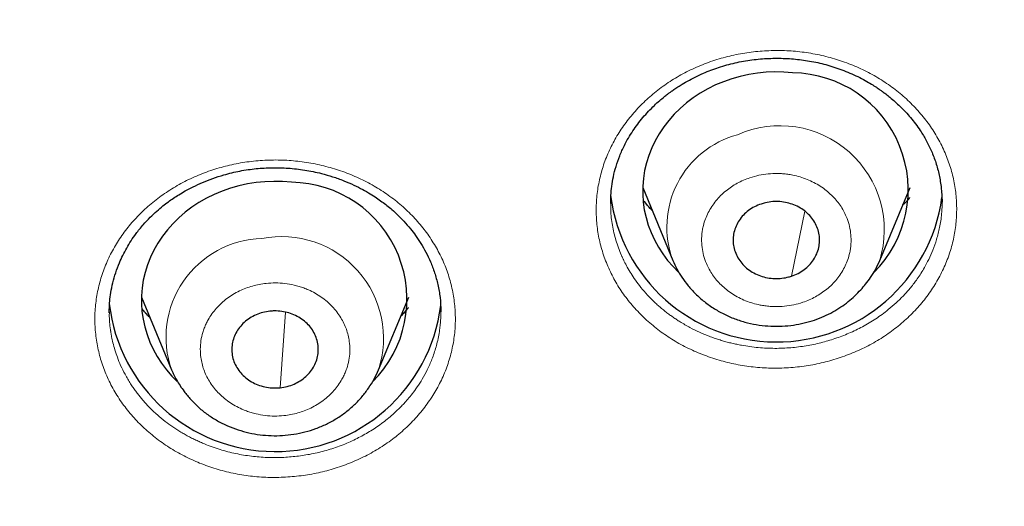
# Model space of a CAD drawing. Header units: millimetres. Extents: x 8 to 1352, y 12 to 1248.
# Tile 58 of 126: x 547 to 561, y 1089 to 1096. Entities that reach past the tile are written whole.
import ezdxf

# ---------------------------------------------------------------- set-up
doc = ezdxf.new("R2010")
doc.units = ezdxf.units.MM

msp = doc.modelspace()

# ---------------------------------------------------------------- linework, layer by layer
at = {"color": 7, "linetype": 'Continuous', "lineweight": 30}
for p, q in [((555.529, 1093.36), (555.948, 1092.348)), ((558.818, 1092.348), (559.237, 1093.36)), ((555.086, 1093.141), (555.086, 1093.165)), ((559.681, 1093.201), (559.682, 1093.159)), ((555.948, 1092.348), (555.949, 1092.344)), ((548.575, 1091.841), (548.994, 1090.829)), ((551.864, 1090.829), (552.283, 1091.841)), ((552.728, 1091.662), (552.729, 1091.634)), ((548.13, 1091.628), (548.131, 1091.636))]:
    msp.add_line(p, q, dxfattribs=at)
at = {"color": 252, "linetype": 'Continuous', "lineweight": 0}
for p, q in [((557.778, 1093.033), (557.595, 1092.132)), ((550.574, 1091.63), (550.5, 1090.582))]:
    msp.add_line(p, q, dxfattribs=at)
at = {"color": 7, "linetype": 'Continuous', "lineweight": 30, "flags": 128}
for points in [[(557.609, 1094.953), (557.486, 1094.963), (557.364, 1094.965), (557.241, 1094.96), (557.119, 1094.949), (556.999, 1094.929), (556.88, 1094.903), (556.763, 1094.87), (556.648, 1094.83), (556.538, 1094.784), (556.43, 1094.731), (556.327, 1094.672), (556.229, 1094.606), (556.135, 1094.536), (556.047, 1094.46), (555.965, 1094.378), (555.889, 1094.293), (555.82, 1094.202), (555.757, 1094.108), (555.702, 1094.011), (555.654, 1093.91), (555.613, 1093.807), (555.58, 1093.702), (555.555, 1093.595), (555.538, 1093.487), (555.529, 1093.378), (555.529, 1093.269), (555.536, 1093.159), (555.551, 1093.051), (555.575, 1092.944), (555.606, 1092.838), (555.645, 1092.735), (555.692, 1092.633), (555.746, 1092.535), (555.807, 1092.441), (555.875, 1092.35), (555.95, 1092.263), (556.025, 1092.187)], [(550.655, 1093.434), (550.532, 1093.444), (550.41, 1093.446), (550.287, 1093.442), (550.165, 1093.43), (550.045, 1093.411), (549.926, 1093.384), (549.809, 1093.351), (549.695, 1093.311), (549.584, 1093.265), (549.476, 1093.212), (549.373, 1093.153), (549.275, 1093.088), (549.181, 1093.017), (549.093, 1092.941), (549.011, 1092.859), (548.935, 1092.774), (548.866, 1092.684), (548.803, 1092.59), (548.748, 1092.492), (548.7, 1092.392), (548.659, 1092.288), (548.626, 1092.183), (548.601, 1092.076), (548.584, 1091.968), (548.575, 1091.859), (548.575, 1091.75), (548.582, 1091.641), (548.597, 1091.532), (548.621, 1091.425), (548.652, 1091.319), (548.691, 1091.216), (548.738, 1091.115), (548.792, 1091.016), (548.853, 1090.922), (548.921, 1090.831), (548.996, 1090.744), (549.071, 1090.668)]]:
    msp.add_lwpolyline(points, dxfattribs=at)
at = {"color": 7, "linetype": 'Continuous', "lineweight": 30}
for centre, radius, start, end in [((557.589, 1093.33), 1.623, 314.8632, 89.2932), ((550.635, 1091.811), 1.623, 314.9239, 89.293), ((557.384, 1093.534), 2.317, 186.987, 352.2926), ((550.43, 1092.012), 2.316, 186.4982, 352.8433)]:
    msp.add_arc(centre, radius, start, end, dxfattribs=at)
at = {"color": 252, "linetype": 'Continuous', "lineweight": 0}
for centre, radius, start, end in [((557.431, 1092.77), 1.449, 342.9491, 113.9562), ((557.191, 1092.813), 1.327, 105.222, 200.5405), ((550.286, 1091.284), 1.37, 91.6598, 199.4738), ((550.52, 1091.267), 1.413, 341.8511, 101.1523)]:
    msp.add_arc(centre, radius, start, end, dxfattribs=at)
at = {"color": 7, "linetype": 'Continuous', "lineweight": 30}
for points, knots in [([(506.06, 1118.097), (506.06, 1118.092), (506.06, 1118.082), (506.061, 1118.075), (506.061, 1118.069), (506.061, 1118.065), (506.061, 1118.057), (506.062, 1118.045), (506.062, 1118.03), (506.063, 1118.009), (506.064, 1117.983), (506.065, 1117.949), (506.067, 1117.906), (506.069, 1117.853), (506.071, 1117.788), (506.075, 1117.708), (506.079, 1117.608), (506.085, 1117.485), (506.093, 1117.334), (506.103, 1117.151), (506.117, 1116.929), (506.135, 1116.663), (506.159, 1116.349), (506.191, 1115.985), (506.231, 1115.572), (506.28, 1115.137), (506.335, 1114.694), (506.396, 1114.253), (506.464, 1113.805), (506.539, 1113.353), (506.621, 1112.899), (506.709, 1112.444), (506.804, 1111.988), (506.906, 1111.533), (507.018, 1111.061), (507.141, 1110.573), (507.277, 1110.07), (507.42, 1109.57), (507.571, 1109.073), (507.729, 1108.579), (507.894, 1108.088), (508.067, 1107.6), (508.247, 1107.115), (508.434, 1106.634), (508.629, 1106.155), (508.83, 1105.68), (509.039, 1105.207), (509.254, 1104.738), (509.477, 1104.272), (509.707, 1103.809), (509.943, 1103.35), (510.186, 1102.894), (510.437, 1102.441), (510.693, 1101.992), (510.957, 1101.546), (511.227, 1101.104), (511.504, 1100.666), (511.788, 1100.231), (512.078, 1099.8), (512.374, 1099.373), (512.677, 1098.949), (512.987, 1098.53), (513.302, 1098.114), (513.624, 1097.703), (513.952, 1097.295), (514.287, 1096.892), (514.627, 1096.493), (514.973, 1096.099), (515.326, 1095.708), (515.684, 1095.322), (516.048, 1094.941), (516.418, 1094.564), (516.794, 1094.192), (517.175, 1093.825), (517.562, 1093.462), (517.954, 1093.104), (518.352, 1092.751), (518.755, 1092.402), (519.164, 1092.059), (519.578, 1091.721), (519.997, 1091.388), (520.421, 1091.06), (520.85, 1090.737), (521.285, 1090.419), (521.724, 1090.107), (522.168, 1089.8), (522.617, 1089.499), (523.07, 1089.203), (523.529, 1088.912), (523.991, 1088.628), (524.459, 1088.348), (524.93, 1088.075), (525.407, 1087.807), (525.887, 1087.545), (526.372, 1087.289), (526.86, 1087.038), (527.353, 1086.794), (527.85, 1086.556), (528.351, 1086.323), (528.856, 1086.097), (529.365, 1085.877), (529.877, 1085.662), (530.394, 1085.454), (530.914, 1085.253), (531.437, 1085.057), (531.964, 1084.868), (532.495, 1084.686), (533.029, 1084.509), (533.567, 1084.339), (534.108, 1084.176), (534.653, 1084.019), (535.202, 1083.869), (535.734, 1083.73), (536.251, 1083.602), (536.75, 1083.485), (537.251, 1083.373), (537.753, 1083.266), (538.257, 1083.166), (538.761, 1083.071), (539.267, 1082.982), (539.774, 1082.899), (540.281, 1082.822), (540.79, 1082.75), (541.298, 1082.684), (541.807, 1082.624), (542.316, 1082.57), (542.824, 1082.522), (543.331, 1082.479), (543.836, 1082.443), (544.336, 1082.412), (544.828, 1082.387), (545.306, 1082.368), (545.728, 1082.356), (546.099, 1082.348), (546.47, 1082.343), (546.732, 1082.342), (546.886, 1082.342)], [0, 0, 0, 0, 0.000514, 0.001144, 0.001873, 0.0029, 0.003603, 0.004164, 0.004666, 0.005151, 0.005647, 0.006241, 0.006923, 0.007743, 0.008755, 0.010014, 0.011588, 0.013548, 0.015978, 0.018973, 0.022633, 0.027064, 0.03236, 0.038577, 0.045692, 0.053578, 0.061048, 0.068739, 0.076575, 0.084508, 0.092508, 0.100552, 0.10863, 0.116731, 0.124849, 0.133894, 0.142948, 0.151986, 0.161008, 0.170015, 0.179009, 0.187991, 0.196961, 0.205921, 0.214871, 0.223814, 0.232748, 0.241675, 0.250596, 0.259511, 0.268421, 0.277326, 0.286226, 0.295122, 0.304015, 0.312904, 0.32179, 0.330673, 0.339554, 0.348433, 0.35731, 0.366185, 0.375058, 0.38393, 0.392801, 0.401672, 0.410541, 0.41941, 0.428279, 0.437147, 0.446015, 0.454884, 0.463753, 0.472622, 0.481491, 0.490362, 0.499233, 0.508106, 0.51698, 0.525855, 0.534731, 0.54361, 0.55249, 0.561373, 0.570257, 0.579145, 0.588034, 0.596927, 0.605823, 0.614722, 0.623625, 0.632532, 0.641442, 0.650358, 0.659278, 0.668203, 0.677133, 0.686069, 0.695012, 0.703961, 0.712918, 0.721882, 0.730855, 0.739837, 0.748828, 0.757831, 0.766844, 0.775871, 0.784911, 0.793967, 0.803039, 0.812129, 0.82124, 0.829426, 0.837611, 0.845794, 0.853975, 0.862153, 0.870329, 0.878501, 0.886669, 0.894832, 0.902989, 0.911137, 0.919276, 0.9274, 0.935506, 0.943585, 0.951623, 0.959595, 0.967446, 0.975043, 0.982352, 0.987521, 0.9927, 1, 1, 1, 1]), ([(546.886, 1082.342), (547.068, 1082.342), (547.326, 1082.343), (547.71, 1082.349), (548.04, 1082.356), (548.436, 1082.367), (548.852, 1082.383), (549.288, 1082.404), (549.74, 1082.43), (550.203, 1082.462), (550.675, 1082.498), (551.153, 1082.541), (551.638, 1082.589), (552.127, 1082.643), (552.619, 1082.703), (553.114, 1082.768), (553.612, 1082.84), (554.111, 1082.917), (554.611, 1083.001), (555.113, 1083.09), (555.614, 1083.185), (556.117, 1083.287), (556.619, 1083.394), (557.121, 1083.507), (557.623, 1083.627), (558.124, 1083.752), (558.624, 1083.883), (559.123, 1084.021), (559.621, 1084.164), (560.118, 1084.313), (560.613, 1084.468), (561.107, 1084.629), (561.599, 1084.796), (562.089, 1084.969), (562.577, 1085.147), (563.063, 1085.332), (563.547, 1085.522), (564.028, 1085.718), (564.507, 1085.919), (564.983, 1086.127), (565.456, 1086.34), (565.927, 1086.558), (566.395, 1086.783), (566.86, 1087.013), (567.321, 1087.248), (567.78, 1087.489), (568.235, 1087.735), (568.686, 1087.987), (569.134, 1088.244), (569.579, 1088.506), (570.02, 1088.774), (570.457, 1089.047), (570.89, 1089.325), (571.319, 1089.608), (571.744, 1089.897), (572.165, 1090.19), (572.582, 1090.488), (572.995, 1090.792), (573.403, 1091.1), (573.807, 1091.413), (574.206, 1091.731), (574.601, 1092.053), (574.991, 1092.38), (575.376, 1092.712), (575.756, 1093.049), (576.131, 1093.389), (576.502, 1093.735), (576.867, 1094.084), (577.228, 1094.438), (577.583, 1094.796), (577.933, 1095.159), (578.277, 1095.525), (578.616, 1095.896), (578.95, 1096.27), (579.278, 1096.649), (579.601, 1097.031), (579.918, 1097.417), (580.229, 1097.806), (580.535, 1098.2), (580.835, 1098.596), (581.129, 1098.997), (581.417, 1099.4), (581.699, 1099.807), (581.975, 1100.218), (582.245, 1100.631), (582.509, 1101.047), (582.767, 1101.467), (583.018, 1101.889), (583.263, 1102.315), (583.503, 1102.742), (583.735, 1103.173), (583.962, 1103.606), (584.181, 1104.042), (584.395, 1104.48), (584.602, 1104.92), (584.802, 1105.363), (584.996, 1105.807), (585.184, 1106.254), (585.364, 1106.702), (585.538, 1107.153), (585.706, 1107.604), (585.867, 1108.058), (586.021, 1108.512), (586.168, 1108.968), (586.308, 1109.425), (586.442, 1109.883), (586.569, 1110.341), (586.689, 1110.8), (586.802, 1111.259), (586.908, 1111.718), (587.008, 1112.176), (587.101, 1112.634), (587.186, 1113.089), (587.265, 1113.542), (587.337, 1113.991), (587.401, 1114.434), (587.459, 1114.868), (587.51, 1115.29), (587.553, 1115.695), (587.589, 1116.075), (587.619, 1116.422), (587.642, 1116.731), (587.659, 1116.997), (587.673, 1117.22), (587.683, 1117.404), (587.69, 1117.553), (587.695, 1117.672), (587.699, 1117.767), (587.702, 1117.841), (587.705, 1117.9), (587.706, 1117.945), (587.708, 1117.981), (587.709, 1118.008), (587.71, 1118.029), (587.71, 1118.044), (587.711, 1118.056), (587.711, 1118.063), (587.711, 1118.068), (587.711, 1118.073), (587.712, 1118.082), (587.712, 1118.091), (587.712, 1118.096), (587.712, 1118.097)], [0, 0, 0, 0, 0.008681, 0.012272, 0.018225, 0.02442, 0.031078, 0.038034, 0.045225, 0.052598, 0.060115, 0.06775, 0.075481, 0.083294, 0.091174, 0.099113, 0.107102, 0.115136, 0.123208, 0.131314, 0.13945, 0.147613, 0.155801, 0.164011, 0.172241, 0.180488, 0.188753, 0.197033, 0.205326, 0.213633, 0.221951, 0.23028, 0.23862, 0.246968, 0.255326, 0.263692, 0.272065, 0.280446, 0.288833, 0.297227, 0.305626, 0.314031, 0.32244, 0.330855, 0.339274, 0.347698, 0.356125, 0.364556, 0.37299, 0.381428, 0.389869, 0.398312, 0.406759, 0.415207, 0.423658, 0.432111, 0.440566, 0.449023, 0.457481, 0.465941, 0.474402, 0.482865, 0.491328, 0.499793, 0.508258, 0.516723, 0.52519, 0.533656, 0.542123, 0.55059, 0.559057, 0.567524, 0.57599, 0.584456, 0.592921, 0.601386, 0.609849, 0.618312, 0.626773, 0.635232, 0.643691, 0.652147, 0.660601, 0.669053, 0.677503, 0.68595, 0.694394, 0.702835, 0.711272, 0.719705, 0.728134, 0.736559, 0.744979, 0.753393, 0.761801, 0.770203, 0.778598, 0.786985, 0.795364, 0.803733, 0.812092, 0.820439, 0.828774, 0.837094, 0.845398, 0.853683, 0.861948, 0.870189, 0.878401, 0.886581, 0.894721, 0.902814, 0.910847, 0.918807, 0.926672, 0.93441, 0.941978, 0.94931, 0.956312, 0.962862, 0.968815, 0.974049, 0.978501, 0.982186, 0.985175, 0.987563, 0.98945, 0.99093, 0.992086, 0.992993, 0.993716, 0.99431, 0.994828, 0.995315, 0.995813, 0.996353, 0.99698, 0.997769, 0.998777, 0.999391, 0.999983, 1, 1, 1, 1]), ([(555.085, 1093.137), (555.085, 1093.175), (555.086, 1093.254), (555.098, 1093.379), (555.121, 1093.513), (555.157, 1093.655), (555.208, 1093.801), (555.282, 1093.967), (555.387, 1094.147), (555.505, 1094.304), (555.608, 1094.419), (555.686, 1094.497), (555.759, 1094.564), (555.82, 1094.615), (555.867, 1094.652), (555.905, 1094.68), (555.943, 1094.708), (555.991, 1094.741), (556.061, 1094.787), (556.15, 1094.84), (556.257, 1094.896), (556.4, 1094.963), (556.584, 1095.032), (556.809, 1095.095), (557.043, 1095.136), (557.276, 1095.156), (557.507, 1095.156), (557.734, 1095.136), (557.959, 1095.097), (558.146, 1095.047), (558.294, 1094.995), (558.405, 1094.951), (558.513, 1094.901), (558.612, 1094.849), (558.698, 1094.799), (558.765, 1094.756), (558.815, 1094.722), (558.858, 1094.691), (558.905, 1094.656), (558.963, 1094.61), (559.031, 1094.552), (559.103, 1094.485), (559.175, 1094.411), (559.246, 1094.33), (559.315, 1094.243), (559.389, 1094.139), (559.465, 1094.013), (559.538, 1093.864), (559.599, 1093.704), (559.644, 1093.532), (559.674, 1093.349), (559.678, 1093.225), (559.68, 1093.161)], [0, 0, 0, 0, 0.019332, 0.039934, 0.061832, 0.085048, 0.109349, 0.133586, 0.169394, 0.204442, 0.22171, 0.238638, 0.253301, 0.265169, 0.273431, 0.279449, 0.285584, 0.29404, 0.30482, 0.321368, 0.338553, 0.356312, 0.387927, 0.42098, 0.453797, 0.486001, 0.51762, 0.548686, 0.580114, 0.612494, 0.629065, 0.645883, 0.662886, 0.679655, 0.693939, 0.705412, 0.714082, 0.720347, 0.728389, 0.739332, 0.752968, 0.767654, 0.783026, 0.799083, 0.815825, 0.83325, 0.857549, 0.883191, 0.910246, 0.938724, 0.968641, 1, 1, 1, 1]), ([(548.129, 1091.621), (548.129, 1091.643), (548.129, 1091.694), (548.134, 1091.789), (548.149, 1091.907), (548.176, 1092.04), (548.216, 1092.178), (548.277, 1092.341), (548.367, 1092.524), (548.481, 1092.7), (548.594, 1092.84), (548.692, 1092.944), (548.784, 1093.031), (548.868, 1093.102), (548.946, 1093.161), (549.02, 1093.213), (549.098, 1093.263), (549.187, 1093.317), (549.296, 1093.374), (549.424, 1093.433), (549.566, 1093.489), (549.739, 1093.545), (549.939, 1093.593), (550.164, 1093.626), (550.388, 1093.639), (550.613, 1093.633), (550.843, 1093.606), (551.048, 1093.564), (551.229, 1093.512), (551.379, 1093.458), (551.518, 1093.398), (551.641, 1093.337), (551.745, 1093.277), (551.834, 1093.22), (551.911, 1093.165), (551.982, 1093.111), (552.055, 1093.05), (552.134, 1092.978), (552.22, 1092.889), (552.304, 1092.793), (552.382, 1092.69), (552.454, 1092.582), (552.523, 1092.461), (552.588, 1092.325), (552.645, 1092.175), (552.69, 1092.01), (552.722, 1091.831), (552.726, 1091.707), (552.728, 1091.643)], [0, 0, 0, 0, 0.012511, 0.028351, 0.04763, 0.06964, 0.092198, 0.115173, 0.150419, 0.186647, 0.210342, 0.231552, 0.25017, 0.266222, 0.27995, 0.292789, 0.305331, 0.320076, 0.337533, 0.357704, 0.379826, 0.401711, 0.433856, 0.465222, 0.49572, 0.526449, 0.558239, 0.591114, 0.613652, 0.636637, 0.658278, 0.677709, 0.694931, 0.709939, 0.723295, 0.735962, 0.74906, 0.764796, 0.783223, 0.804334, 0.822157, 0.841884, 0.863509, 0.887021, 0.912418, 0.939699, 0.968885, 1, 1, 1, 1]), ([(555.657, 1093.05), (555.649, 1093.057), (555.61, 1093.093), (555.578, 1093.134), (555.552, 1093.166)], [0, 0, 0, 0, 0.2029184, 1, 1, 1, 1]), ([(557.595, 1092.132), (557.625, 1092.143), (557.687, 1092.167), (557.77, 1092.22), (557.842, 1092.284), (557.901, 1092.357), (557.945, 1092.439), (557.974, 1092.526), (557.985, 1092.616), (557.98, 1092.706), (557.957, 1092.794), (557.919, 1092.878), (557.864, 1092.955), (557.797, 1093.022), (557.717, 1093.079), (557.629, 1093.122), (557.532, 1093.152), (557.433, 1093.167), (557.331, 1093.167), (557.243, 1093.154), (557.191, 1093.138), (557.171, 1093.132)], [0, 0, 0, 0, 0.052925, 0.107385, 0.160311, 0.214771, 0.267696, 0.322156, 0.375081, 0.429541, 0.482466, 0.536926, 0.589852, 0.644312, 0.697237, 0.751697, 0.804622, 0.859082, 0.912008, 0.966468, 1, 1, 1, 1]), ([(559.232, 1093.221), (559.231, 1093.219), (559.202, 1093.181), (559.168, 1093.147), (559.135, 1093.115)], [0, 0, 0, 0, 0.058215, 1, 1, 1, 1]), ([(557.171, 1093.132), (557.14, 1093.12), (557.078, 1093.096), (556.996, 1093.043), (556.923, 1092.98), (556.865, 1092.906), (556.82, 1092.824), (556.792, 1092.738), (556.78, 1092.648), (556.786, 1092.558), (556.808, 1092.469), (556.847, 1092.386), (556.901, 1092.309), (556.968, 1092.242), (557.048, 1092.185), (557.137, 1092.141), (557.233, 1092.111), (557.333, 1092.096), (557.435, 1092.097), (557.523, 1092.11), (557.575, 1092.126), (557.595, 1092.132)], [0, 0, 0, 0, 0.052925, 0.107385, 0.160311, 0.214771, 0.267696, 0.322156, 0.375081, 0.429541, 0.482466, 0.536926, 0.589852, 0.644312, 0.697237, 0.751697, 0.804622, 0.859082, 0.912008, 0.966468, 1, 1, 1, 1]), ([(555.948, 1092.348), (555.965, 1092.309), (556.002, 1092.228), (556.073, 1092.111), (556.159, 1091.994), (556.263, 1091.881), (556.384, 1091.773), (556.521, 1091.676), (556.669, 1091.594), (556.824, 1091.529), (556.983, 1091.481), (557.144, 1091.449), (557.305, 1091.434), (557.465, 1091.434), (557.62, 1091.449), (557.77, 1091.478), (557.912, 1091.519), (558.044, 1091.571), (558.167, 1091.632), (558.279, 1091.7), (558.38, 1091.775), (558.472, 1091.855), (558.55, 1091.936), (558.624, 1092.022), (558.693, 1092.114), (558.761, 1092.223), (558.798, 1092.305), (558.818, 1092.348)], [0, 0, 0, 0, 0.0353767, 0.0732548, 0.1137392, 0.1569352, 0.2029566, 0.2508593, 0.2980584, 0.3444472, 0.3900435, 0.4348653, 0.4789305, 0.5222569, 0.5648615, 0.6066191, 0.647176, 0.6865123, 0.7246255, 0.7615136, 0.7971743, 0.8316058, 0.8659681, 0.8946363, 0.9263797, 0.9614457, 1, 1, 1, 1]), ([(548.691, 1091.561), (548.67, 1091.58), (548.631, 1091.618), (548.598, 1091.659), (548.582, 1091.678)], [0, 0, 0, 0, 0.5329308, 1, 1, 1, 1]), ([(552.278, 1091.697), (552.256, 1091.668), (552.224, 1091.628), (552.186, 1091.592), (552.175, 1091.582)], [0, 0, 0, 0, 0.720376, 1, 1, 1, 1]), ([(550.357, 1091.644), (550.324, 1091.639), (550.258, 1091.629), (550.164, 1091.595), (550.076, 1091.549), (549.999, 1091.49), (549.934, 1091.42), (549.884, 1091.342), (549.848, 1091.257), (549.829, 1091.168), (549.827, 1091.077), (549.842, 1090.988), (549.874, 1090.902), (549.922, 1090.822), (549.984, 1090.75), (550.058, 1090.689), (550.144, 1090.64), (550.236, 1090.604), (550.336, 1090.582), (550.424, 1090.576), (550.479, 1090.58), (550.5, 1090.582)], [0, 0, 0, 0, 0.052925, 0.107385, 0.160311, 0.214771, 0.267696, 0.322156, 0.375081, 0.429541, 0.482466, 0.536926, 0.589852, 0.644312, 0.697237, 0.751697, 0.804622, 0.859082, 0.912008, 0.966468, 1, 1, 1, 1]), ([(550.5, 1090.582), (550.533, 1090.587), (550.6, 1090.597), (550.694, 1090.631), (550.781, 1090.677), (550.858, 1090.736), (550.923, 1090.806), (550.974, 1090.884), (551.01, 1090.969), (551.028, 1091.057), (551.03, 1091.148), (551.015, 1091.237), (550.983, 1091.324), (550.936, 1091.403), (550.874, 1091.475), (550.799, 1091.536), (550.714, 1091.586), (550.621, 1091.622), (550.522, 1091.643), (550.433, 1091.65), (550.378, 1091.645), (550.357, 1091.644)], [0, 0, 0, 0, 0.052925, 0.107385, 0.160311, 0.214771, 0.267696, 0.322156, 0.375081, 0.429541, 0.482466, 0.536926, 0.589852, 0.644312, 0.697237, 0.751697, 0.804622, 0.859082, 0.912008, 0.966468, 1, 1, 1, 1]), ([(548.994, 1090.829), (549.004, 1090.806), (549.025, 1090.759), (549.064, 1090.686), (549.111, 1090.609), (549.175, 1090.517), (549.26, 1090.413), (549.369, 1090.306), (549.492, 1090.207), (549.626, 1090.122), (549.767, 1090.052), (549.914, 1089.995), (550.065, 1089.954), (550.22, 1089.927), (550.376, 1089.914), (550.532, 1089.917), (550.689, 1089.934), (550.844, 1089.966), (550.996, 1090.013), (551.142, 1090.075), (551.282, 1090.152), (551.412, 1090.242), (551.53, 1090.344), (551.636, 1090.455), (551.726, 1090.574), (551.804, 1090.697), (551.844, 1090.785), (551.864, 1090.829)], [0, 0, 0, 0, 0.02007, 0.042506, 0.067531, 0.095309, 0.136842, 0.181744, 0.226321, 0.270497, 0.314283, 0.357694, 0.400743, 0.443443, 0.485871, 0.5285, 0.571437, 0.614698, 0.658298, 0.702253, 0.746578, 0.791287, 0.835703, 0.878644, 0.920248, 0.960659, 1, 1, 1, 1])]:
    msp.add_open_spline(points, degree=3, knots=knots, dxfattribs=at)
at = {"color": 252, "linetype": 'Continuous', "lineweight": 0}
for points, knots in [([(558.269, 1091), (558.191, 1090.976), (558.037, 1090.928), (557.797, 1090.882), (557.553, 1090.856), (557.307, 1090.851), (557.062, 1090.867), (556.821, 1090.904), (556.585, 1090.962), (556.355, 1091.041), (556.135, 1091.138), (555.929, 1091.254), (555.737, 1091.387), (555.559, 1091.538), (555.399, 1091.703), (555.258, 1091.88), (555.14, 1092.068), (555.042, 1092.267), (554.966, 1092.473), (554.913, 1092.685), (554.885, 1092.9), (554.881, 1093.116), (554.9, 1093.332), (554.944, 1093.546), (555.011, 1093.755), (555.101, 1093.956), (555.213, 1094.15), (555.346, 1094.333), (555.498, 1094.504), (555.669, 1094.661), (555.856, 1094.803), (556.057, 1094.927), (556.272, 1095.034), (556.499, 1095.121), (556.734, 1095.189), (556.974, 1095.236), (557.218, 1095.261), (557.464, 1095.265), (557.71, 1095.249), (557.952, 1095.21), (558.188, 1095.151), (558.417, 1095.072), (558.635, 1094.974), (558.842, 1094.857), (559.034, 1094.723), (559.21, 1094.573), (559.369, 1094.409), (559.509, 1094.232), (559.629, 1094.043), (559.727, 1093.844), (559.802, 1093.638), (559.855, 1093.428), (559.883, 1093.213), (559.887, 1092.995), (559.868, 1092.779), (559.825, 1092.566), (559.758, 1092.358), (559.667, 1092.156), (559.555, 1091.962), (559.422, 1091.78), (559.27, 1091.611), (559.099, 1091.454), (558.912, 1091.313), (558.71, 1091.189), (558.496, 1091.083), (558.345, 1091.028), (558.269, 1091)], [0, 0, 0, 0, 0.015623, 0.031162, 0.046736, 0.062466, 0.078055, 0.093574, 0.109159, 0.124957, 0.140645, 0.156185, 0.171735, 0.187461, 0.203285, 0.218874, 0.234383, 0.249966, 0.265809, 0.281416, 0.296922, 0.31246, 0.328218, 0.343799, 0.359327, 0.374931, 0.390504, 0.406176, 0.421812, 0.437387, 0.453116, 0.468672, 0.484236, 0.499999, 0.515774, 0.531335, 0.546883, 0.562612, 0.578198, 0.593823, 0.609518, 0.625068, 0.640748, 0.656295, 0.671847, 0.687539, 0.703097, 0.718608, 0.734208, 0.750032, 0.765562, 0.781052, 0.796658, 0.812536, 0.828188, 0.843709, 0.85927, 0.875041, 0.890803, 0.906369, 0.921896, 0.937534, 0.953259, 0.968828, 0.984368, 1, 1, 1, 1]), ([(550.728, 1089.353), (550.646, 1089.346), (550.484, 1089.333), (550.238, 1089.339), (549.995, 1089.365), (549.755, 1089.413), (549.522, 1089.481), (549.298, 1089.568), (549.084, 1089.675), (548.883, 1089.8), (548.697, 1089.942), (548.528, 1090.098), (548.378, 1090.268), (548.247, 1090.452), (548.136, 1090.646), (548.048, 1090.849), (547.984, 1091.056), (547.943, 1091.27), (547.925, 1091.487), (547.932, 1091.704), (547.963, 1091.918), (548.018, 1092.129), (548.095, 1092.334), (548.195, 1092.533), (548.317, 1092.721), (548.459, 1092.897), (548.619, 1093.061), (548.798, 1093.211), (548.992, 1093.344), (549.201, 1093.46), (549.42, 1093.558), (549.65, 1093.636), (549.887, 1093.694), (550.13, 1093.73), (550.377, 1093.746), (550.623, 1093.74), (550.866, 1093.713), (551.106, 1093.664), (551.34, 1093.596), (551.564, 1093.507), (551.777, 1093.399), (551.978, 1093.274), (552.163, 1093.132), (552.332, 1092.975), (552.482, 1092.804), (552.612, 1092.62), (552.722, 1092.427), (552.81, 1092.225), (552.875, 1092.016), (552.915, 1091.802), (552.933, 1091.587), (552.927, 1091.371), (552.896, 1091.156), (552.841, 1090.944), (552.763, 1090.738), (552.663, 1090.541), (552.541, 1090.354), (552.399, 1090.177), (552.237, 1090.013), (552.059, 1089.864), (551.865, 1089.732), (551.656, 1089.617), (551.436, 1089.52), (551.207, 1089.443), (550.97, 1089.385), (550.809, 1089.363), (550.728, 1089.353)], [0, 0, 0, 0, 0.015624, 0.031164, 0.046736, 0.062466, 0.078061, 0.093581, 0.109164, 0.124957, 0.140656, 0.156199, 0.171745, 0.187461, 0.203293, 0.218883, 0.23439, 0.249966, 0.265806, 0.281412, 0.296919, 0.31246, 0.328209, 0.343786, 0.359317, 0.374931, 0.390499, 0.406176, 0.421809, 0.437387, 0.453116, 0.468669, 0.484234, 0.499999, 0.515772, 0.531333, 0.546882, 0.562612, 0.578196, 0.593823, 0.609513, 0.625068, 0.640737, 0.65628, 0.671837, 0.687539, 0.703093, 0.718604, 0.734205, 0.750032, 0.765569, 0.781063, 0.796665, 0.812536, 0.828199, 0.843724, 0.859282, 0.875041, 0.890807, 0.906376, 0.921903, 0.937534, 0.95326, 0.968829, 0.984368, 1, 1, 1, 1]), ([(557.016, 1093.496), (556.986, 1093.485), (556.926, 1093.463), (556.84, 1093.421), (556.759, 1093.372), (556.682, 1093.315), (556.609, 1093.249), (556.542, 1093.176), (556.485, 1093.097), (556.436, 1093.013), (556.397, 1092.925), (556.372, 1092.844), (556.357, 1092.772), (556.349, 1092.71), (556.344, 1092.629), (556.349, 1092.53), (556.372, 1092.416), (556.407, 1092.314), (556.45, 1092.225), (556.497, 1092.148), (556.552, 1092.076), (556.616, 1092.007), (556.69, 1091.942), (556.772, 1091.883), (556.861, 1091.831), (556.955, 1091.788), (557.054, 1091.754), (557.145, 1091.731), (557.225, 1091.718), (557.295, 1091.71), (557.386, 1091.706), (557.497, 1091.711), (557.625, 1091.731), (557.74, 1091.762), (557.84, 1091.801), (557.925, 1091.842), (558.006, 1091.892), (558.084, 1091.949), (558.157, 1092.014), (558.223, 1092.087), (558.281, 1092.166), (558.329, 1092.251), (558.368, 1092.339), (558.394, 1092.419), (558.409, 1092.491), (558.417, 1092.554), (558.421, 1092.635), (558.416, 1092.733), (558.394, 1092.848), (558.359, 1092.95), (558.315, 1093.039), (558.269, 1093.115), (558.214, 1093.187), (558.149, 1093.256), (558.076, 1093.321), (557.994, 1093.381), (557.905, 1093.432), (557.81, 1093.475), (557.712, 1093.51), (557.621, 1093.532), (557.54, 1093.546), (557.47, 1093.553), (557.379, 1093.557), (557.269, 1093.553), (557.14, 1093.533), (557.058, 1093.509), (557.016, 1093.496)], [0, 0, 0, 0, 0.015052, 0.029979, 0.044916, 0.059997, 0.076304, 0.09246, 0.108636, 0.125004, 0.141311, 0.157466, 0.16824, 0.179074, 0.190018, 0.210029, 0.229916, 0.249999, 0.265036, 0.279958, 0.2949, 0.309997, 0.326304, 0.34246, 0.358636, 0.375004, 0.391311, 0.407466, 0.41824, 0.429074, 0.440018, 0.460029, 0.479916, 0.499999, 0.515036, 0.529958, 0.5449, 0.559997, 0.576304, 0.59246, 0.608636, 0.625004, 0.641311, 0.657466, 0.66824, 0.679074, 0.690018, 0.710029, 0.729916, 0.749999, 0.765036, 0.779958, 0.7949, 0.809997, 0.826304, 0.84246, 0.858636, 0.875004, 0.891311, 0.907466, 0.91824, 0.929074, 0.940018, 0.960048, 0.979935, 1, 1, 1, 1]), ([(555.538, 1093.183), (555.568, 1093.143), (555.606, 1093.095), (555.651, 1093.052), (555.659, 1093.044)], [0, 0, 0, 0, 0.819125, 1, 1, 1, 1]), ([(559.682, 1093.159), (559.682, 1093.146), (559.683, 1093.09), (559.675, 1092.973), (559.652, 1092.812), (559.609, 1092.644), (559.557, 1092.495), (559.5, 1092.365), (559.443, 1092.258), (559.389, 1092.169), (559.327, 1092.076), (559.249, 1091.974), (559.151, 1091.863), (559.047, 1091.76), (558.92, 1091.65), (558.765, 1091.537), (558.582, 1091.427), (558.392, 1091.335), (558.261, 1091.287), (558.196, 1091.263)], [0, 0, 0, 0, 0.016423, 0.067841, 0.144713, 0.214968, 0.278604, 0.335621, 0.386017, 0.422958, 0.459645, 0.517487, 0.574483, 0.630635, 0.685943, 0.767303, 0.846765, 0.924331, 1, 1, 1, 1]), ([(558.196, 1091.263), (558.131, 1091.243), (558.001, 1091.203), (557.796, 1091.161), (557.581, 1091.134), (557.359, 1091.125), (557.13, 1091.136), (556.954, 1091.16), (556.834, 1091.184), (556.767, 1091.199), (556.7, 1091.215), (556.634, 1091.234), (556.568, 1091.255), (556.502, 1091.277), (556.417, 1091.309), (556.31, 1091.354), (556.179, 1091.419), (556.075, 1091.479), (555.998, 1091.528), (555.95, 1091.561), (555.901, 1091.595), (555.852, 1091.632), (555.803, 1091.672), (555.754, 1091.713), (555.683, 1091.777), (555.598, 1091.863), (555.506, 1091.97), (555.43, 1092.07), (555.367, 1092.164), (555.316, 1092.251), (555.283, 1092.314), (555.265, 1092.351), (555.257, 1092.368), (555.25, 1092.384), (555.243, 1092.398), (555.237, 1092.412), (555.204, 1092.487), (555.153, 1092.627), (555.106, 1092.836), (555.083, 1093.008), (555.085, 1093.109), (555.086, 1093.141)], [0, 0, 0, 0, 0.045849, 0.093108, 0.141777, 0.191857, 0.243347, 0.296248, 0.311629, 0.327124, 0.342735, 0.358461, 0.374303, 0.39026, 0.406333, 0.436658, 0.470481, 0.507801, 0.521158, 0.534911, 0.549061, 0.563608, 0.578551, 0.593892, 0.609628, 0.647525, 0.681855, 0.712618, 0.739814, 0.766038, 0.787787, 0.792744, 0.797394, 0.801736, 0.805772, 0.809501, 0.812922, 0.867773, 0.922087, 0.975866, 1, 1, 1, 1]), ([(550.305, 1092.03), (550.273, 1092.026), (550.208, 1092.017), (550.114, 1091.995), (550.022, 1091.964), (549.932, 1091.925), (549.843, 1091.878), (549.759, 1091.821), (549.682, 1091.756), (549.612, 1091.685), (549.551, 1091.607), (549.504, 1091.534), (549.47, 1091.468), (549.446, 1091.409), (549.42, 1091.331), (549.398, 1091.235), (549.389, 1091.119), (549.396, 1091.012), (549.414, 1090.916), (549.439, 1090.832), (549.473, 1090.751), (549.517, 1090.67), (549.571, 1090.591), (549.634, 1090.516), (549.707, 1090.447), (549.787, 1090.385), (549.874, 1090.33), (549.956, 1090.289), (550.03, 1090.259), (550.096, 1090.237), (550.183, 1090.214), (550.292, 1090.194), (550.422, 1090.186), (550.542, 1090.193), (550.649, 1090.208), (550.743, 1090.231), (550.835, 1090.261), (550.926, 1090.3), (551.014, 1090.348), (551.099, 1090.405), (551.176, 1090.47), (551.246, 1090.541), (551.307, 1090.618), (551.353, 1090.691), (551.387, 1090.758), (551.412, 1090.817), (551.438, 1090.894), (551.46, 1090.991), (551.469, 1091.107), (551.462, 1091.214), (551.444, 1091.309), (551.419, 1091.393), (551.385, 1091.475), (551.341, 1091.556), (551.287, 1091.634), (551.223, 1091.71), (551.151, 1091.778), (551.071, 1091.841), (550.984, 1091.895), (550.902, 1091.936), (550.827, 1091.967), (550.761, 1091.989), (550.674, 1092.012), (550.565, 1092.031), (550.435, 1092.04), (550.349, 1092.033), (550.305, 1092.03)], [0, 0, 0, 0, 0.015052, 0.029979, 0.044916, 0.059997, 0.076304, 0.09246, 0.108636, 0.125004, 0.141311, 0.157466, 0.16824, 0.179074, 0.190018, 0.210029, 0.229916, 0.249999, 0.265036, 0.279958, 0.2949, 0.309997, 0.326304, 0.34246, 0.358636, 0.375004, 0.391311, 0.407466, 0.41824, 0.429074, 0.440018, 0.460029, 0.479916, 0.499999, 0.515036, 0.529958, 0.5449, 0.559997, 0.576304, 0.59246, 0.608636, 0.625004, 0.641311, 0.657466, 0.66824, 0.679074, 0.690018, 0.710029, 0.729916, 0.749999, 0.765036, 0.779958, 0.7949, 0.809997, 0.826304, 0.84246, 0.858636, 0.875004, 0.891311, 0.907466, 0.91824, 0.929074, 0.940018, 0.960048, 0.979935, 1, 1, 1, 1]), ([(548.583, 1091.675), (548.604, 1091.648), (548.64, 1091.605), (548.681, 1091.564), (548.696, 1091.548)], [0, 0, 0, 0, 0.610674, 1, 1, 1, 1]), ([(552.173, 1091.575), (552.195, 1091.596), (552.235, 1091.634), (552.265, 1091.676), (552.278, 1091.695)], [0, 0, 0, 0, 0.568862, 1, 1, 1, 1]), ([(550.703, 1089.627), (550.635, 1089.621), (550.498, 1089.609), (550.288, 1089.613), (550.072, 1089.632), (549.854, 1089.671), (549.635, 1089.73), (549.472, 1089.791), (549.361, 1089.84), (549.3, 1089.868), (549.241, 1089.899), (549.181, 1089.931), (549.123, 1089.965), (549.065, 1090.001), (548.991, 1090.05), (548.9, 1090.117), (548.791, 1090.207), (548.706, 1090.288), (548.645, 1090.352), (548.607, 1090.394), (548.569, 1090.438), (548.532, 1090.484), (548.495, 1090.533), (548.459, 1090.583), (548.407, 1090.661), (548.348, 1090.763), (548.287, 1090.886), (548.241, 1090.999), (548.206, 1091.104), (548.18, 1091.199), (548.165, 1091.267), (548.158, 1091.307), (548.155, 1091.325), (548.152, 1091.342), (548.149, 1091.357), (548.147, 1091.372), (548.136, 1091.452), (548.126, 1091.537), (548.13, 1091.618), (548.13, 1091.628)], [0, 0, 0, 0, 0.052403, 0.106417, 0.162043, 0.219281, 0.278131, 0.338594, 0.356172, 0.373883, 0.391725, 0.409699, 0.427805, 0.446043, 0.464413, 0.499074, 0.537731, 0.580385, 0.595651, 0.61137, 0.627543, 0.644169, 0.661248, 0.678781, 0.696768, 0.740081, 0.779318, 0.814478, 0.845562, 0.875534, 0.900392, 0.906057, 0.911372, 0.916335, 0.920948, 0.925209, 0.92912, 0.991811, 1, 1, 1, 1]), ([(552.729, 1091.634), (552.729, 1091.63), (552.729, 1091.599), (552.727, 1091.542), (552.721, 1091.462), (552.707, 1091.345), (552.678, 1091.196), (552.624, 1091.023), (552.561, 1090.869), (552.492, 1090.736), (552.421, 1090.621), (552.353, 1090.524), (552.289, 1090.444), (552.233, 1090.38), (552.19, 1090.333), (552.147, 1090.29), (552.096, 1090.24), (552.025, 1090.178), (551.946, 1090.114), (551.838, 1090.034), (551.698, 1089.946), (551.517, 1089.85), (551.323, 1089.768), (551.117, 1089.702), (550.91, 1089.654), (550.772, 1089.636), (550.703, 1089.627)], [0, 0, 0, 0, 0.003498, 0.031531, 0.05878, 0.085245, 0.151964, 0.213112, 0.26869, 0.318696, 0.363129, 0.401989, 0.435275, 0.462987, 0.485124, 0.496867, 0.52137, 0.554122, 0.58653, 0.618592, 0.680552, 0.741182, 0.80846, 0.874022, 0.937868, 1, 1, 1, 1])]:
    msp.add_open_spline(points, degree=3, knots=knots, dxfattribs=at)

doc.saveas('drawing.dxf')
